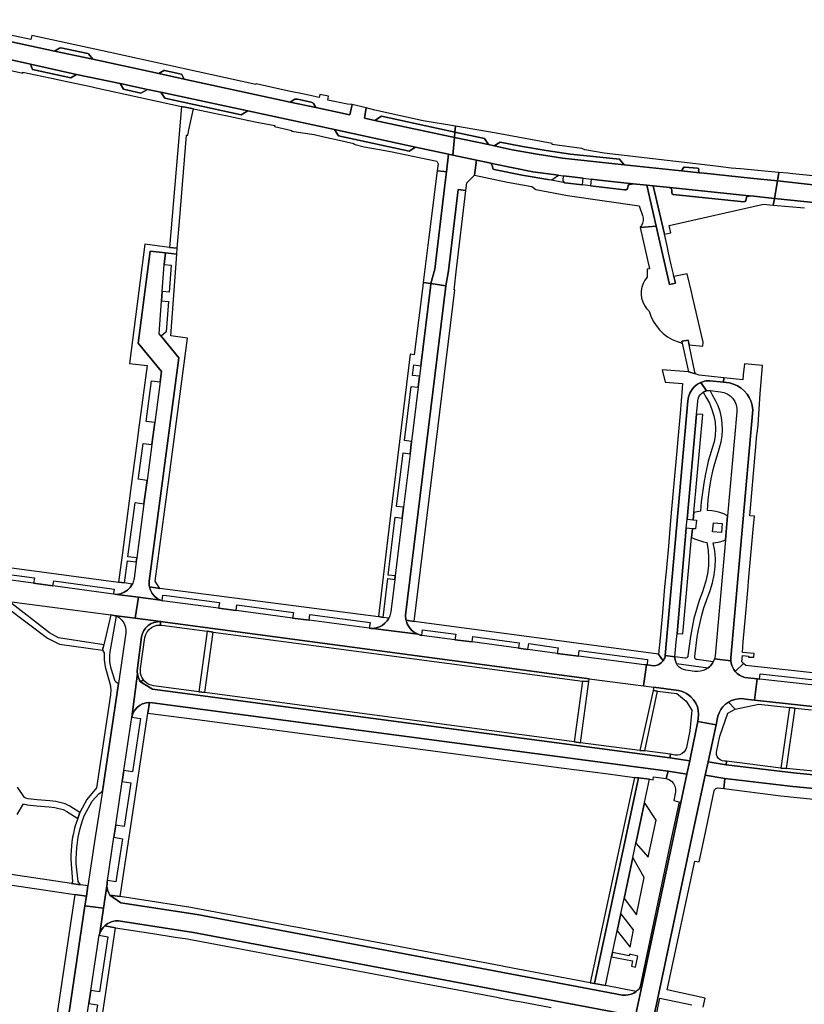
# Model space of a CAD drawing. Header units: metres. Extents: x 127325 to 135234, y 401140 to 409815.
# Tile 74 of 125: x 129624 to 129884, y 407945 to 408270. Entities that reach past the tile are written whole.
import ezdxf

# ---------------------------------------------------------------- set-up
doc = ezdxf.new("R2010")
doc.units = ezdxf.units.M
doc.layers.add('wegvakonderdelen', color=7, linetype='Continuous')

msp = doc.modelspace()

# ---------------------------------------------------------------- linework, layer by layer
at = {"layer": 'wegvakonderdelen'}
for points in [[(129588.74, 408264.31), (129628.01, 408255.62), (129643.25, 408252.28), (129657.64, 408249.22), (129666.67, 408247.27), (129671.14, 408246.41), (129699.89, 408240.2), (129728.51, 408234.02), (129755.38, 408228.22), (129766.27, 408225.86), (129767.67, 408225.56), (129768.2, 408231.43), (129741.9, 408237.05), (129738.42, 408237.81), (129739.06, 408241.25), (129734.33, 408242.3), (129733.63, 408238.84), (129722.38, 408241.28), (129713.93, 408243.11), (129678.84, 408250.71), (129678.84, 408250.71), (129670.5, 408252.52), (129648.62, 408257.25), (129636.01, 408259.98), (129588.14, 408270.35)], [(129588.14, 408270.35), (129636.01, 408259.98), (129637.59, 408260.96), (129638.06, 408261.03), (129646.93, 408259.2), (129647.21, 408259.08), (129648.62, 408257.25), (129670.5, 408252.52), (129672.14, 408253.56), (129672.42, 408253.59), (129677.82, 408252.38), (129678.03, 408252.23), (129678.84, 408250.71), (129713.93, 408243.11), (129715.41, 408244.05), (129715.7, 408244.11), (129716.35, 408244.03), (129720.78, 408243.13), (129721.36, 408242.85), (129721.58, 408242.64), (129722.38, 408241.28), (129733.63, 408238.84), (129734.33, 408242.3), (129732.81, 408242.38), (129726.37, 408243.72), (129726.54, 408245.09), (129723.69, 408245.58), (129723.49, 408244.62), (129718.48, 408245.7), (129713.48, 408246.77), (129702.61, 408249.14), (129702.57, 408248.9), (129654.4, 408259.48), (129628.48, 408265.17), (129628.18, 408263.83), (129614.06, 408266.82)], [(129607.08, 408256.7), (129625.45, 408252.65), (129625.53, 408253.05), (129631.74, 408251.71), (129634.96, 408250.98), (129640.08, 408249.9), (129645.35, 408248.79), (129647.99, 408248.26), (129649.73, 408247.87), (129677.96, 408241.7), (129679.77, 408241.35), (129681.91, 408240.93), (129686.63, 408239.91), (129691.36, 408238.88), (129692.58, 408238.62), (129700.22, 408237.02), (129702.89, 408236.42), (129708.81, 408235.37), (129708.75, 408235.03), (129714.44, 408233.74), (129714.38, 408233.47), (129721.81, 408232.37), (129725, 408231.62), (129730.05, 408230.5), (129734.95, 408229.42), (129734.89, 408229.15), (129738.38, 408228.31), (129742.74, 408227.53), (129747.11, 408226.76), (129762.34, 408223.59), (129762.78, 408222.71), (129762.49, 408220.41), (129764.8, 408220.15), (129765.57, 408220.06), (129766.27, 408225.86), (129766.27, 408225.86), (129755.38, 408228.22), (129753.23, 408226.92), (129729.86, 408231.98), (129728.51, 408234.02), (129699.89, 408240.2), (129697.71, 408238.9), (129672.41, 408244.39), (129671.14, 408246.41), (129666.67, 408247.27), (129664.49, 408246.06), (129658.82, 408247.33), (129657.64, 408249.22), (129643.25, 408252.28), (129641.31, 408251.14), (129628.67, 408253.88), (129628.01, 408255.62), (129588.74, 408264.31)], [(129888.91, 408218.53), (129880.13, 408219.39), (129880.13, 408219.43), (129878.4, 408219.56), (129875.46, 408219.83), (129874.98, 408217.02), (129886.87, 408215.8)], [(129922.48, 408206.25), (129874.02, 408211.28), (129874.01, 408211.25), (129873.64, 408209.05), (129878.79, 408208.59), (129883.95, 408208.13)], [(129613.34, 408087.85), (129629.3, 408085.75), (129629.04, 408084), (129635.44, 408083.2), (129635.73, 408084.86), (129655.73, 408082.03), (129655.51, 408080.46), (129656.55, 408080.33), (129657.81, 408080.55), (129659.01, 408081.02), (129660.08, 408081.73), (129660.99, 408082.65), (129661.68, 408083.73), (129659.07, 408084.11), (129657.11, 408084.42), (129657.09, 408084.27), (129564.24, 408096.67)], [(129620.97, 408077.97), (129654.64, 408073.54), (129655.58, 408073.39), (129662.66, 408072.44), (129663.74, 408079.38), (129656.55, 408080.33), (129655.49, 408080.35), (129635.44, 408083.2), (129635.44, 408083.2), (129629.04, 408084), (129613.12, 408086.17)], [(129890.65, 408053.93), (129864.54, 408056.87), (129863.82, 408057.53), (129863.82, 408057.53), (129861.02, 408054.88), (129861.69, 408054.2), (129862.46, 408053.63), (129863.31, 408053.19), (129864.22, 408052.9), (129865.17, 408052.75), (129868.25, 408052.39), (129869.04, 408052.29), (129869.27, 408054.11), (129871.33, 408053.88), (129890.38, 408051.76)], [(129890.2, 408049.99), (129871.19, 408052.06), (129869.04, 408052.29), (129868.25, 408052.39), (129867.4, 408045.38), (129887.66, 408043.15)], [(129887.66, 408043.15), (129867.4, 408045.38), (129864.42, 408045.71), (129863.25, 408045.85), (129862.08, 408045.82), (129860.93, 408045.62), (129859.82, 408045.24), (129858.77, 408044.7), (129861.06, 408042.36), (129868.83, 408044.08), (129879.04, 408042.96), (129880.91, 408042.75), (129886.26, 408042.16)], [(129830.46, 407923.41), (129846.74, 408000), (129846.74, 408000), (129851.12, 408020.51), (129852.07, 408024.94), (129854.69, 408037.21), (129848.64, 408038.32), (129846.26, 408026.49), (129846.01, 408025.34), (129845.08, 408020.93), (129840.62, 408000), (129830.57, 407952.86), (129830.47, 407952.36), (129826.81, 407935.4)], [(129850.44, 407943.8), (129851.14, 407946.86), (129851.14, 407946.86), (129838.51, 407949.56), (129847.65, 407992.16), (129849.16, 407991.85), (129850.85, 408000), (129854.04, 408015.37), (129854.16, 408015.69), (129854.36, 408015.97), (129854.62, 408016.18), (129854.94, 408016.31), (129855.28, 408016.34), (129857.23, 408016.1), (129857.59, 408019.49), (129851.12, 408020.51), (129846.74, 408000), (129830.46, 407923.41)], [(129623.62, 408007.56), (129625.68, 408011.09), (129626.9, 408010.78), (129630.04, 408010.4), (129634.25, 408010.07), (129636.02, 408009.83), (129638.8, 408009.16), (129640.07, 408008.55), (129643.63, 408006.28), (129644.39, 408008.2), (129641.05, 408010.33), (129639.48, 408011.08), (129636.4, 408011.83), (129634.46, 408012.08), (129630.24, 408012.42), (129627.27, 408012.78), (129626.43, 408012.99), (129626.05, 408013.2), (129623.78, 408016.58)], [(129826.81, 407935.4), (129830.47, 407952.36), (129830.34, 407951.9), (129830.18, 407951.45), (129829.98, 407951.02), (129829.75, 407950.61), (129829.48, 407950.21), (129828.94, 407949.58), (129828.32, 407949.03), (129827.52, 407948.5), (129826.63, 407948.12), (129825.7, 407947.88), (129824.74, 407947.79), (129823.78, 407947.86), (129683.17, 407974.44), (129657.94, 407978.33), (129657.94, 407978.33), (129654.26, 407980.89), (129653.88, 407981.58), (129653.59, 407982.31), (129653.4, 407983.07), (129653.31, 407983.85), (129653.32, 407984.64), (129652.15, 407976.61), (129650.93, 407968.28), (129651.16, 407968.84), (129651.45, 407969.37), (129651.79, 407969.87), (129652.17, 407970.34), (129652.6, 407970.76), (129653.38, 407971.37), (129654.24, 407971.84), (129655.17, 407972.17), (129656.14, 407972.34), (129657.13, 407972.36), (129681.9, 407968.54), (129822.31, 407941.95)], [(129644.66, 407927.26), (129647.33, 407945.03), (129647.99, 407949.37), (129650.74, 407967.66), (129650.93, 407968.28), (129652.15, 407976.61), (129646.03, 407977.33), (129637.67, 407921.26)], [(129822.31, 407941.95), (129681.9, 407968.54), (129657.13, 407972.36), (129657.13, 407972.36), (129656.14, 407972.34), (129655.17, 407972.17), (129654.24, 407971.84), (129653.38, 407971.37), (129652.6, 407970.76), (129656.09, 407970.03), (129668.42, 407968.16), (129675.9, 407967.03), (129679.89, 407966.42), (129680.98, 407966.26), (129681.64, 407966.16), (129713.23, 407960.18), (129714.54, 407959.93), (129747.98, 407953.6), (129749.4, 407953.34), (129782.17, 407947.13), (129783.04, 407946.97), (129787.65, 407946.1), (129790.35, 407945.59), (129800.19, 407943.72)], [(129834.63, 407939.85), (129836.12, 407946.84), (129846.71, 407944.57)]]:
    msp.add_lwpolyline(points, dxfattribs=at)
for points in [[(129636.01, 408259.98), (129648.62, 408257.25), (129647.21, 408259.08), (129646.93, 408259.2), (129638.06, 408261.03), (129637.59, 408260.96), (129636.01, 408259.98)], [(129628.01, 408255.62), (129628.67, 408253.88), (129641.31, 408251.14), (129643.25, 408252.28), (129628.01, 408255.62)], [(129670.5, 408252.52), (129678.84, 408250.71), (129678.03, 408252.23), (129677.82, 408252.38), (129672.42, 408253.59), (129672.14, 408253.56), (129670.5, 408252.52)], [(129657.64, 408249.22), (129658.82, 408247.33), (129664.49, 408246.06), (129666.67, 408247.27), (129657.64, 408249.22)], [(129671.14, 408246.41), (129672.41, 408244.39), (129697.71, 408238.9), (129699.89, 408240.2), (129671.14, 408246.41)], [(129716.35, 408244.03), (129715.7, 408244.11), (129715.41, 408244.05), (129713.93, 408243.11), (129722.38, 408241.28), (129721.58, 408242.64), (129721.36, 408242.85), (129720.78, 408243.13), (129716.35, 408244.03)], [(129680.43, 408233.94), (129681.91, 408240.93), (129679.77, 408241.35), (129677.96, 408241.7), (129674.03, 408195.03), (129676.55, 408194.86), (129677.28, 408203.58), (129679.66, 408232.21), (129680.06, 408232.18), (129680.43, 408233.94)], [(129741.9, 408240.39), (129739.06, 408241.25), (129738.42, 408237.81), (129741.9, 408237.05), (129744.03, 408238.4), (129768.35, 408233.14), (129768.53, 408235.09), (129757.83, 408236.92), (129741.9, 408240.39)], [(129741.9, 408237.05), (129768.2, 408231.43), (129768.35, 408233.14), (129744.03, 408238.4), (129741.9, 408237.05)], [(129728.51, 408234.02), (129729.86, 408231.98), (129753.23, 408226.92), (129755.38, 408228.22), (129728.51, 408234.02)], [(129768.35, 408233.14), (129768.2, 408231.43), (129779.41, 408229.03), (129778.14, 408231.02), (129768.35, 408233.14)], [(129768.53, 408235.09), (129768.35, 408233.14), (129778.14, 408231.02), (129779.41, 408229.03), (129781.33, 408228.61), (129783.33, 408229.87), (129790.67, 408228.43), (129798.58, 408227.07), (129806.53, 408225.93), (129822.83, 408224.22), (129824.32, 408222.38), (129841.07, 408220.6), (129843.25, 408220.37), (129844.02, 408221.57), (129844.24, 408221.64), (129848.59, 408221.24), (129848.87, 408221.18), (129848.98, 408220.79), (129848.92, 408220.42), (129848.98, 408220.1), (129849.2, 408219.73), (129850.74, 408219.57), (129866.15, 408217.93), (129874.98, 408217.02), (129875.46, 408219.83), (129870.69, 408220.28), (129866.36, 408220.68), (129862.83, 408221.01), (129859.67, 408221.3), (129854.62, 408221.89), (129817.73, 408226.19), (129811.27, 408227.3), (129810.29, 408227.8), (129800.51, 408229.11), (129800.51, 408229.4), (129782.01, 408232.78), (129768.53, 408235.09)], [(129849.2, 408219.73), (129843.25, 408220.37), (129841.07, 408220.6), (129824.32, 408222.38), (129803.88, 408224.56), (129795.54, 408225.86), (129787.24, 408227.35), (129781.33, 408228.61), (129779.41, 408229.03), (129768.2, 408231.43), (129767.67, 408225.56), (129775.48, 408223.87), (129780.25, 408222.89), (129781.12, 408222.71), (129794.17, 408220.06), (129802.6, 408218.92), (129804.13, 408218.72), (129806.1, 408218.45), (129810.82, 408217.9), (129813.4, 408217.6), (129818.06, 408217.06), (129827.29, 408216.09), (129831.8, 408215.61), (129833.93, 408215.39), (129839.47, 408214.82), (129865.63, 408212.15), (129866.24, 408212.09), (129874.02, 408211.28), (129874.98, 408217.02), (129866.15, 408217.93), (129850.74, 408219.57), (129849.2, 408219.73)], [(129781.33, 408228.61), (129787.24, 408227.35), (129795.54, 408225.86), (129803.88, 408224.56), (129824.32, 408222.38), (129822.83, 408224.22), (129806.53, 408225.93), (129798.58, 408227.07), (129790.67, 408228.43), (129783.33, 408229.87), (129781.33, 408228.61)], [(129769.39, 408214.2), (129772.01, 408213.86), (129772.31, 408216.43), (129774.87, 408218.98), (129775.48, 408223.87), (129767.67, 408225.56), (129766.27, 408225.86), (129765.57, 408220.06), (129764.93, 408214.76), (129761.68, 408187.9), (129760.43, 408183.09), (129765.39, 408182.39), (129766.22, 408187.34), (129769.39, 408214.2)], [(129831.8, 408215.61), (129827.29, 408216.09), (129827.26, 408216.08), (129826.2, 408215.91), (129825.87, 408215.81), (129825.69, 408215.61), (129825.61, 408215.41), (129825.4, 408214.51), (129825.2, 408214.17), (129824.95, 408214.08), (129824.42, 408214.1), (129813.17, 408215.44), (129810.59, 408215.75), (129804.72, 408216.45), (129799.03, 408217.46), (129790.6, 408218.89), (129781.89, 408220.74), (129781.02, 408220.93), (129780.92, 408221.13), (129780.84, 408221.78), (129780.7, 408222.16), (129780.25, 408222.89), (129775.48, 408223.87), (129774.87, 408218.98), (129785.71, 408216.66), (129793.76, 408215.2), (129795.1, 408214.19), (129805.57, 408212.26), (129829.24, 408208.75), (129830.43, 408205.59), (129830.6, 408204.76), (129830.59, 408203.91), (129830.41, 408203.08), (129830.07, 408202.3), (129829.57, 408201.61), (129834.91, 408202.1), (129831.8, 408215.61)], [(129764.93, 408214.76), (129765.57, 408220.06), (129764.8, 408220.15), (129762.49, 408220.41), (129759.63, 408197.57), (129757.86, 408183.4), (129760.43, 408183.09), (129761.68, 408187.9), (129764.93, 408214.76)], [(129794.17, 408220.06), (129781.12, 408222.71), (129780.25, 408222.89), (129780.7, 408222.16), (129780.84, 408221.78), (129780.92, 408221.13), (129781.02, 408220.93), (129781.89, 408220.74), (129790.6, 408218.89), (129799.03, 408217.46), (129800.16, 408217.41), (129800.71, 408217.63), (129802.6, 408218.92), (129794.17, 408220.06)], [(129843.25, 408220.37), (129849.2, 408219.73), (129848.98, 408220.1), (129848.92, 408220.42), (129848.98, 408220.79), (129848.87, 408221.18), (129848.59, 408221.24), (129844.24, 408221.64), (129844.02, 408221.57), (129843.25, 408220.37)], [(129810.82, 408217.9), (129806.1, 408218.45), (129804.13, 408218.72), (129804.08, 408217.32), (129804.15, 408216.94), (129804.36, 408216.63), (129804.72, 408216.45), (129810.59, 408215.75), (129810.82, 408217.9)], [(129818.06, 408217.06), (129813.4, 408217.6), (129813.17, 408215.44), (129824.42, 408214.1), (129824.95, 408214.08), (129825.2, 408214.17), (129825.4, 408214.51), (129825.61, 408215.41), (129825.69, 408215.61), (129825.87, 408215.81), (129826.2, 408215.91), (129827.26, 408216.08), (129827.29, 408216.09), (129818.06, 408217.06)], [(129949.64, 408209.22), (129934.89, 408210.79), (129916.56, 408212.74), (129901.97, 408214.24), (129886.87, 408215.8), (129874.98, 408217.02), (129874.02, 408211.28), (129922.48, 408206.25), (129939.57, 408204.48), (129954.92, 408202.74), (129965.88, 408201.49), (129984.63, 408199.36), (129984.12, 408195.36), (129985.91, 408195.13), (129986.4, 408199.14), (129987.12, 408205.02), (129974.27, 408206.43), (129949.64, 408209.22)], [(129772.01, 408213.86), (129769.39, 408214.2), (129766.22, 408187.34), (129765.39, 408182.39), (129765.27, 408181.38), (129752.04, 408073.41), (129752.04, 408073.08), (129752.06, 408072.76), (129752.09, 408072.43), (129752.14, 408072.11), (129752.2, 408071.78), (129754.94, 408071.37), (129768.31, 408180.98), (129768.07, 408181.01), (129768.18, 408181.96), (129768.78, 408186.94), (129772.01, 408213.86)], [(129837.62, 408199.45), (129833.93, 408215.39), (129831.8, 408215.61), (129834.91, 408202.1), (129839.34, 408182.82), (129841.28, 408183.22), (129840.78, 408185.43), (129840.49, 408186.7), (129839.9, 408189.34), (129839.02, 408193.24), (129838.49, 408195.58), (129837.62, 408199.45)], [(129873.64, 408209.05), (129874.01, 408211.25), (129874.02, 408211.28), (129866.24, 408212.09), (129865.6, 408211.95), (129865.08, 408211.84), (129864.88, 408211.73), (129864.74, 408211.54), (129864.6, 408210.52), (129864.32, 408210.23), (129863.9, 408210.17), (129840.48, 408212.59), (129840.21, 408212.72), (129840.09, 408212.99), (129840.1, 408213.44), (129840.04, 408214), (129839.95, 408214.37), (129839.47, 408214.82), (129833.93, 408215.39), (129837.62, 408199.45), (129839.77, 408199.92), (129839.24, 408202.29), (129870.44, 408209.37), (129873.64, 408209.05)], [(129839.47, 408214.82), (129839.95, 408214.37), (129840.04, 408214), (129840.1, 408213.44), (129840.09, 408212.99), (129840.21, 408212.72), (129840.48, 408212.59), (129863.9, 408210.17), (129864.32, 408210.23), (129864.6, 408210.52), (129864.74, 408211.54), (129864.88, 408211.73), (129865.08, 408211.84), (129865.6, 408211.95), (129865.63, 408212.15), (129839.47, 408214.82)], [(129846.94, 408178.84), (129846.59, 408180.33), (129845.2, 408186.33), (129840.78, 408185.43), (129841.28, 408183.22), (129839.34, 408182.82), (129834.91, 408202.1), (129829.57, 408201.61), (129832.65, 408187.96), (129831.96, 408187.84), (129831.96, 408185.22), (129831.19, 408184.23), (129830.59, 408183.13), (129830.17, 408181.95), (129829.95, 408180.71), (129829.92, 408179.46), (129830.09, 408178.22), (129830.46, 408177.02), (129831.01, 408175.89), (129831.73, 408174.87), (129832.61, 408173.97), (129833.17, 408172.29), (129833.93, 408170.69), (129834.88, 408169.19), (129835.99, 408167.81), (129837.27, 408166.58), (129838.68, 408165.5), (129840.21, 408164.61), (129841.83, 408163.9), (129843.53, 408163.39), (129843.44, 408164.04), (129845.49, 408164.36), (129845.84, 408162.87), (129850.28, 408162.37), (129850.43, 408163.77), (129846.94, 408178.84)], [(129666.57, 408118.02), (129663.67, 408118.41), (129663.73, 408118.84), (129665.25, 408130.24), (129668.15, 408129.84), (129669.13, 408137.19), (129666.23, 408137.54), (129668.03, 408150.94), (129670.92, 408150.61), (129671.38, 408154.06), (129663.64, 408163.38), (129667.6, 408193.83), (129672.7, 408193.28), (129676.38, 408192.83), (129676.55, 408194.86), (129674.03, 408195.03), (129665.81, 408196.08), (129660.72, 408156.71), (129666.56, 408156.02), (129663.76, 408134.79), (129663.38, 408131.96), (129661.54, 408117.98), (129661.1, 408114.66), (129658.28, 408093.29), (129657.11, 408084.42), (129659.07, 408084.11), (129660.13, 408091.45), (129662.98, 408091.08), (129663.15, 408092.39), (129660.24, 408092.8), (129662.52, 408109.82), (129662.63, 408110.69), (129665.54, 408110.32), (129666.57, 408118.02)], [(129671.18, 408165.67), (129670.55, 408166.43), (129671.37, 408177.34), (129671.6, 408180.43), (129672.27, 408189.37), (129672.7, 408193.28), (129667.6, 408193.83), (129663.64, 408163.38), (129671.38, 408154.06), (129670.92, 408150.61), (129669.13, 408137.19), (129668.15, 408129.84), (129666.57, 408118.02), (129665.54, 408110.32), (129663.15, 408092.39), (129662.98, 408091.08), (129662.27, 408085.59), (129662.2, 408085.2), (129662.11, 408084.82), (129661.99, 408084.45), (129661.85, 408084.09), (129661.68, 408083.73), (129660.99, 408082.65), (129660.08, 408081.73), (129659.01, 408081.02), (129657.81, 408080.55), (129656.55, 408080.33), (129663.74, 408079.38), (129670.98, 408078.43), (129669.95, 408078.99), (129669.04, 408079.74), (129668.29, 408080.64), (129667.73, 408081.67), (129667.37, 408082.79), (129667.29, 408083.28), (129667.26, 408083.58), (129667.24, 408083.87), (129667.24, 408084.16), (129667.25, 408084.46), (129667.27, 408084.75), (129677.05, 408158.55), (129671.18, 408165.67)], [(129676.38, 408192.83), (129672.7, 408193.28), (129672.27, 408189.37), (129674.55, 408189.2), (129673.88, 408180.27), (129671.6, 408180.43), (129671.37, 408177.34), (129673.65, 408177.19), (129672.9, 408167.09), (129671.18, 408165.67), (129677.05, 408158.55), (129667.27, 408084.75), (129667.25, 408084.46), (129667.24, 408084.16), (129667.24, 408083.87), (129667.26, 408083.58), (129667.29, 408083.28), (129667.37, 408082.79), (129670.75, 408082.33), (129669.23, 408084.66), (129673.83, 408119.07), (129679.98, 408165.02), (129674.47, 408165.82), (129676.38, 408192.83)], [(129752.2, 408071.78), (129752.14, 408072.11), (129752.09, 408072.43), (129752.06, 408072.76), (129752.04, 408073.08), (129752.04, 408073.41), (129765.27, 408181.38), (129765.39, 408182.39), (129760.43, 408183.09), (129760.3, 408181.96), (129757.11, 408155.92), (129756.68, 408152.44), (129756.24, 408148.84), (129754.05, 408130.91), (129753.55, 408126.84), (129751.38, 408109.12), (129750.95, 408105.57), (129748.61, 408086.44), (129748.47, 408085.29), (129747.12, 408074.53), (129747.05, 408074.11), (129746.96, 408073.69), (129746.83, 408073.28), (129746.68, 408072.88), (129746.5, 408072.5), (129745.93, 408071.57), (129745.2, 408070.76), (129744.34, 408070.09), (129743.38, 408069.57), (129742.34, 408069.24), (129741.27, 408069.08), (129756.18, 408067.14), (129755.05, 408067.72), (129754.05, 408068.51), (129753.22, 408069.47), (129752.6, 408070.58), (129752.2, 408071.78)], [(129753.88, 408149.1), (129756.24, 408148.84), (129756.68, 408152.44), (129754.32, 408152.71), (129754.74, 408156.19), (129757.11, 408155.92), (129760.3, 408181.96), (129760.43, 408183.09), (129757.86, 408183.4), (129757.71, 408182.27), (129754.86, 408159.49), (129753.53, 408159.75), (129747.11, 408106.5), (129745.32, 408091.7), (129743.06, 408072.97), (129744.62, 408072.74), (129746.17, 408085.55), (129748.47, 408085.29), (129748.61, 408086.44), (129746.31, 408086.69), (129748.63, 408105.83), (129750.95, 408105.57), (129751.38, 408109.12), (129749.06, 408109.38), (129751.21, 408127.1), (129753.55, 408126.84), (129754.05, 408130.91), (129751.71, 408131.17), (129753.88, 408149.1)], [(129845.84, 408162.87), (129845.49, 408164.36), (129843.44, 408164.04), (129843.53, 408163.39), (129845.64, 408153.93), (129847.9, 408153.22), (129847.73, 408153.76), (129845.84, 408162.87)], [(129863.23, 408058.07), (129863.41, 408060.1), (129865.46, 408059.86), (129865.45, 408059.6), (129867.23, 408059.59), (129867.32, 408060.76), (129863.49, 408061.09), (129863.72, 408064.61), (129864.45, 408072.9), (129865.22, 408081.56), (129865.56, 408086.05), (129866.32, 408094.51), (129867.09, 408102.96), (129867.41, 408106.16), (129865.91, 408106.35), (129867.8, 408127.89), (129868.23, 408133.03), (129868.28, 408133.48), (129868.62, 408136.36), (129868.96, 408141.54), (129869.29, 408146.69), (129870.09, 408156.05), (129864.12, 408156.6), (129863.71, 408152.88), (129863.51, 408151.25), (129857.3, 408151.93), (129857.14, 408150.48), (129859.12, 408150.27), (129860.48, 408149.89), (129861.77, 408149.31), (129862.96, 408148.56), (129864.03, 408147.63), (129864.95, 408146.57), (129865.71, 408145.38), (129866.29, 408144.1), (129866.68, 408142.74), (129866.87, 408141.34), (129859.64, 408059.35), (129859.62, 408058.34), (129859.72, 408057.59), (129859.92, 408056.85), (129860.2, 408056.15), (129860.57, 408055.49), (129861.02, 408054.88), (129863.82, 408057.53), (129863.23, 408058.07)], [(129852.62, 408150.96), (129857.14, 408150.48), (129857.3, 408151.93), (129849.17, 408152.83), (129847.9, 408153.22), (129845.64, 408153.93), (129836.92, 408154.61), (129837.86, 408150.52), (129843.64, 408150.03), (129843.55, 408148.57), (129842.79, 408140.09), (129842.04, 408131.62), (129841.6, 408126.61), (129840.85, 408118.16), (129840.11, 408109.72), (129839.68, 408104.77), (129838.93, 408096.31), (129838.18, 408087.85), (129837.7, 408082.86), (129836.99, 408074.39), (129836.27, 408065.9), (129835.66, 408060.52), (129837.19, 408058.31), (129837.4, 408058.63), (129837.58, 408058.97), (129837.72, 408059.33), (129837.83, 408059.69), (129837.89, 408060.07), (129837.9, 408060.14), (129845.38, 408144.3), (129845.57, 408145.61), (129846, 408146.85), (129846.66, 408148), (129847.52, 408149), (129848.55, 408149.82), (129849.72, 408150.43), (129850.28, 408150.63), (129850.85, 408150.79), (129851.43, 408150.89), (129852.02, 408150.95), (129852.62, 408150.96)], [(129848.26, 408139.94), (129848.53, 408142.92), (129848.65, 408144.3), (129848.79, 408145), (129849.05, 408145.67), (129849.44, 408146.26), (129849.93, 408146.78), (129850.5, 408147.2), (129850.71, 408147.31), (129850.91, 408147.41), (129851.13, 408147.49), (129851.35, 408147.56), (129851.57, 408147.62), (129849.72, 408150.43), (129848.55, 408149.82), (129847.52, 408149), (129846.66, 408148), (129846, 408146.85), (129845.57, 408145.61), (129845.38, 408144.3), (129837.9, 408060.14), (129837.89, 408060.07), (129841.13, 408059.7), (129841.56, 408064.48), (129841.84, 408067.44), (129844.85, 408102.22), (129845.15, 408105.17), (129848.26, 408139.94)], [(129866.87, 408141.34), (129866.68, 408142.74), (129866.29, 408144.1), (129865.71, 408145.38), (129864.95, 408146.57), (129864.03, 408147.63), (129862.96, 408148.56), (129861.77, 408149.31), (129860.48, 408149.89), (129859.12, 408150.27), (129857.14, 408150.48), (129852.62, 408150.96), (129852.02, 408150.95), (129851.43, 408150.89), (129850.85, 408150.79), (129850.28, 408150.63), (129849.72, 408150.43), (129851.57, 408147.62), (129852.72, 408147.7), (129856.17, 408147.3), (129857.33, 408147.07), (129858.43, 408146.62), (129859.41, 408145.96), (129860.25, 408145.12), (129860.9, 408144.13), (129861.35, 408143.04), (129861.57, 408141.87), (129861.57, 408140.69), (129858.53, 408106.34), (129857.82, 408098.34), (129854.42, 408060.06), (129854.39, 408059.84), (129854.35, 408059.62), (129854.3, 408059.4), (129854.25, 408059.19), (129854.19, 408058.98), (129859.62, 408058.34), (129859.64, 408059.35), (129866.87, 408141.34)], [(129853.79, 408058.01), (129848.33, 408058.75), (129848.08, 408058.85), (129847.88, 408059.03), (129847.74, 408059.26), (129847.67, 408059.53), (129847.7, 408059.8), (129848.51, 408066.14), (129848.91, 408068.61), (129849.4, 408071.06), (129850, 408073.49), (129850.71, 408075.9), (129851.51, 408078.27), (129852.72, 408081.56), (129853.55, 408084.12), (129854.12, 408086.74), (129854.43, 408089.4), (129854.48, 408092.08), (129854.27, 408094.76), (129853.8, 408097.4), (129854.62, 408097.48), (129855.44, 408097.61), (129856.25, 408097.8), (129857.04, 408098.05), (129857.82, 408098.34), (129858.53, 408106.34), (129857.29, 408106.96), (129855.99, 408107.44), (129854.65, 408107.79), (129853.27, 408107.98), (129851.89, 408108.03), (129852.14, 408111.57), (129852.55, 408115.09), (129853.14, 408118.59), (129853.88, 408122.06), (129854.8, 408125.48), (129855.47, 408127.52), (129855.89, 408128.84), (129856.39, 408130.79), (129856.71, 408132.77), (129856.83, 408134.78), (129856.75, 408136.79), (129856.48, 408138.79), (129856.02, 408140.75), (129855.37, 408142.65), (129854.53, 408144.48), (129853.53, 408146.22), (129852.72, 408147.7), (129851.57, 408147.62), (129851.35, 408147.56), (129851.13, 408147.49), (129850.91, 408147.41), (129850.71, 408147.31), (129850.5, 408147.2), (129851.43, 408145.42), (129852.5, 408143.51), (129853.35, 408141.5), (129853.97, 408139.41), (129854.36, 408137.26), (129854.5, 408135.08), (129854.4, 408132.9), (129854.05, 408130.75), (129853.47, 408128.64), (129852.64, 408126.15), (129852.12, 408124.35), (129851.88, 408123.26), (129851.21, 408120.21), (129850.65, 408117.15), (129850.19, 408114.07), (129849.83, 408110.97), (129849.59, 408107.87), (129849.02, 408107.76), (129847.36, 408107.35), (129847.15, 408104.98), (129848.21, 408104.91), (129847.96, 408101.95), (129846.9, 408102.03), (129846.64, 408099.15), (129847.6, 408098.71), (129848.58, 408098.33), (129849.57, 408097.99), (129850.59, 408097.71), (129851.61, 408097.49), (129852.05, 408094.95), (129852.24, 408092.38), (129852.19, 408089.8), (129851.89, 408087.24), (129851.36, 408084.71), (129850.58, 408082.25), (129850.2, 408081.13), (129849.12, 408078.27), (129848.19, 408075.35), (129847.41, 408072.39), (129846.78, 408069.4), (129846.31, 408066.38), (129845.41, 408059.97), (129845.34, 408059.73), (129845.19, 408059.53), (129844.99, 408059.37), (129844.76, 408059.28), (129844.51, 408059.26), (129841.13, 408059.7), (129841.12, 408059.24), (129841.16, 408058.79), (129841.25, 408058.35), (129841.39, 408057.92), (129841.58, 408057.5), (129852.1, 408056), (129852.51, 408056.34), (129852.88, 408056.71), (129853.23, 408057.12), (129853.53, 408057.55), (129853.79, 408058.01)], [(129850.28, 408139.78), (129848.26, 408139.94), (129845.15, 408105.17), (129847.15, 408104.98), (129847.36, 408107.35), (129850.28, 408139.78)], [(129856.76, 408103.75), (129856.55, 408100.77), (129853.58, 408101.04), (129853.84, 408104.01), (129856.76, 408103.75)], [(129846.64, 408099.15), (129846.9, 408102.03), (129844.85, 408102.22), (129841.84, 408067.44), (129843.77, 408067.25), (129846.64, 408099.15)], [(129592.48, 408081.74), (129591.82, 408080.79), (129590.86, 408080.15), (129581.08, 408074.94), (129565.13, 408076.96), (129561.65, 408074.58), (129561.4, 408072.25), (129565.61, 408075.13), (129581.13, 408073.14), (129593.78, 408079.6), (129620.19, 408076.04), (129633.64, 408065.85), (129637.63, 408063.85), (129651.86, 408061.86), (129652.25, 408063.65), (129637.3, 408065.95), (129634.32, 408067.67), (129620.97, 408077.97), (129592.48, 408081.74)], [(129670.75, 408082.33), (129667.37, 408082.79), (129667.73, 408081.67), (129668.29, 408080.64), (129669.04, 408079.74), (129669.95, 408078.99), (129670.98, 408078.43), (129671.52, 408078.23), (129671.54, 408078.36), (129671.8, 408080.08), (129672.95, 408079.93), (129690.47, 408077.66), (129690.24, 408075.76), (129696.02, 408075.03), (129696.27, 408076.86), (129714.94, 408074.37), (129714.7, 408072.5), (129720.16, 408071.8), (129720.43, 408073.67), (129740.34, 408071), (129740.06, 408069.14), (129740.3, 408069.11), (129740.54, 408069.09), (129740.78, 408069.08), (129741.02, 408069.08), (129741.27, 408069.08), (129742.34, 408069.24), (129743.38, 408069.57), (129744.34, 408070.09), (129745.2, 408070.76), (129745.93, 408071.57), (129746.5, 408072.5), (129744.62, 408072.74), (129743.06, 408072.97), (129743.05, 408072.89), (129670.75, 408082.33)], [(129768.38, 408065.33), (129757.43, 408066.79), (129757.17, 408066.84), (129756.92, 408066.9), (129756.67, 408066.97), (129756.42, 408067.05), (129756.18, 408067.14), (129741.27, 408069.08), (129741.02, 408069.08), (129740.78, 408069.08), (129740.54, 408069.09), (129740.3, 408069.11), (129740.06, 408069.14), (129720.16, 408071.8), (129714.7, 408072.5), (129696.02, 408075.03), (129690.24, 408075.76), (129672.44, 408078.12), (129671.52, 408078.23), (129670.98, 408078.43), (129663.74, 408079.38), (129662.66, 408072.44), (129671.13, 408071.31), (129671.73, 408071.23), (129812.74, 408052.46), (129830.76, 408050.06), (129831.75, 408057.01), (129830.96, 408057.04), (129809.21, 408059.9), (129802.22, 408060.81), (129792.51, 408062.16), (129789.39, 408062.54), (129774.09, 408064.59), (129768.38, 408065.33)], [(129651.78, 408015.26), (129657.09, 408050.84), (129656.77, 408050.96), (129656.48, 408051.14), (129656.23, 408051.37), (129656.02, 408051.64), (129655.87, 408051.94), (129654.72, 408055.82), (129654.45, 408056.9), (129654.28, 408057.99), (129654.22, 408059.1), (129654.26, 408060.2), (129654.4, 408061.3), (129656.45, 408073.09), (129655.58, 408073.39), (129654.64, 408073.54), (129652.25, 408063.65), (129651.86, 408061.86), (129652.41, 408061.03), (129652.34, 408058.67), (129652.66, 408056.33), (129654.39, 408050.58), (129654.63, 408048.84), (129654.52, 408047.1), (129649.9, 408016.35), (129646.64, 408012.54), (129644.39, 408008.2), (129643.63, 408006.28), (129643.21, 408005.05), (129642.83, 408003.8), (129642.49, 408002.55), (129642.19, 408001.28), (129641.94, 408000), (129641.71, 407998.55), (129641.54, 407997.09), (129641.42, 407995.63), (129641.36, 407994.16), (129641.36, 407992.69), (129641.96, 407985.31), (129641.6, 407984.75), (129644.52, 407984.32), (129643.75, 407985.39), (129643.17, 407991.27), (129643.14, 407993.03), (129643.19, 407994.78), (129643.31, 407996.53), (129643.51, 407998.27), (129643.79, 408000), (129644.09, 408001.49), (129644.45, 408002.97), (129644.86, 408004.44), (129645.33, 408005.89), (129645.86, 408007.32), (129648.36, 408011.91), (129650.62, 408014.36), (129651.78, 408015.26)], [(129663.36, 408054.19), (129663.33, 408054.54), (129663.32, 408054.9), (129663.33, 408055.26), (129663.36, 408055.62), (129663.41, 408055.98), (129664.76, 408066.3), (129665.03, 408067.38), (129665.51, 408068.39), (129666.16, 408069.29), (129666.96, 408070.06), (129667.9, 408070.66), (129668.93, 408071.08), (129670.02, 408071.3), (129671.13, 408071.31), (129662.66, 408072.44), (129655.58, 408073.39), (129656.45, 408073.09), (129657.42, 408072.53), (129658.25, 408071.78), (129658.91, 408070.87), (129659.36, 408069.85), (129659.6, 408068.76), (129659.6, 408067.64), (129657.09, 408050.84), (129651.78, 408015.26), (129649.46, 408000), (129647.01, 407983.91), (129646.5, 407980.52), (129646.03, 407977.33), (129652.15, 407976.61), (129653.32, 407984.64), (129653.42, 407985.3), (129653.48, 407985.71), (129655.62, 408000), (129656.22, 408004.01), (129658.38, 408018.45), (129658.92, 408022.06), (129661.56, 408039.71), (129663.36, 408054.19)], [(129670.94, 408070.18), (129671.13, 408071.31), (129670.02, 408071.3), (129668.93, 408071.08), (129667.9, 408070.66), (129666.96, 408070.06), (129666.16, 408069.29), (129665.51, 408068.39), (129665.03, 408067.38), (129664.76, 408066.3), (129663.41, 408055.98), (129663.36, 408055.62), (129663.33, 408055.26), (129663.32, 408054.9), (129663.33, 408054.54), (129663.36, 408054.19), (129663.47, 408053.6), (129663.63, 408053.03), (129663.84, 408052.48), (129664.11, 408051.95), (129664.43, 408051.45), (129665.34, 408052.08), (129664.93, 408052.74), (129664.63, 408053.46), (129664.45, 408054.22), (129664.38, 408055), (129664.44, 408055.78), (129665.87, 408066.07), (129666.14, 408067.06), (129666.6, 408067.96), (129667.24, 408068.75), (129668.03, 408069.4), (129668.94, 408069.86), (129669.92, 408070.13), (129670.94, 408070.18)], [(129671.73, 408071.23), (129671.13, 408071.31), (129670.94, 408070.18), (129671.46, 408070.13), (129686.49, 408068.13), (129688.38, 408067.88), (129810.5, 408051.66), (129812.6, 408051.48), (129812.74, 408052.46), (129671.73, 408071.23)], [(129754.93, 408071.33), (129754.94, 408071.37), (129752.2, 408071.78), (129752.6, 408070.58), (129753.22, 408069.47), (129754.05, 408068.51), (129755.05, 408067.72), (129756.18, 408067.14), (129756.42, 408067.05), (129756.67, 408066.97), (129756.92, 408066.9), (129757.17, 408066.84), (129757.43, 408066.79), (129757.69, 408068.6), (129768.66, 408067.16), (129768.38, 408065.33), (129774.09, 408064.59), (129774.33, 408066.41), (129789.6, 408064.32), (129789.39, 408062.54), (129792.51, 408062.16), (129792.78, 408064.07), (129802.45, 408062.71), (129802.22, 408060.81), (129809.21, 408059.9), (129809.48, 408061.78), (129832.08, 408058.77), (129831.92, 408057), (129834.12, 408056.74), (129834.83, 408056.81), (129835.52, 408057.01), (129836.15, 408057.34), (129836.72, 408057.77), (129837.19, 408058.31), (129835.66, 408060.52), (129806.9, 408064.38), (129754.93, 408071.33)], [(129688.38, 408067.88), (129686.49, 408068.13), (129683.65, 408048.1), (129685.62, 408047.84), (129688.38, 408067.88)], [(129868.25, 408052.39), (129865.17, 408052.75), (129864.22, 408052.9), (129863.31, 408053.19), (129862.46, 408053.63), (129861.69, 408054.2), (129861.02, 408054.88), (129860.57, 408055.49), (129860.2, 408056.15), (129859.92, 408056.85), (129859.72, 408057.59), (129859.62, 408058.34), (129854.19, 408058.98), (129853.79, 408058.01), (129853.53, 408057.55), (129853.23, 408057.12), (129852.88, 408056.71), (129852.51, 408056.34), (129852.1, 408056), (129851.32, 408055.51), (129850.47, 408055.14), (129849.57, 408054.91), (129848.65, 408054.82), (129847.73, 408054.88), (129844.7, 408055.32), (129843.92, 408055.5), (129843.2, 408055.82), (129842.56, 408056.27), (129842.01, 408056.84), (129841.58, 408057.5), (129841.39, 408057.92), (129841.25, 408058.35), (129841.16, 408058.79), (129841.12, 408059.24), (129841.13, 408059.7), (129837.89, 408060.07), (129837.83, 408059.69), (129837.72, 408059.33), (129837.58, 408058.97), (129837.4, 408058.63), (129837.19, 408058.31), (129836.72, 408057.77), (129836.15, 408057.34), (129835.52, 408057.01), (129834.83, 408056.81), (129834.12, 408056.74), (129831.92, 408057), (129831.75, 408057.01), (129830.76, 408050.06), (129834.09, 408049.62), (129842.27, 408048.52), (129843.18, 408048.31), (129844.07, 408047.99), (129844.91, 408047.57), (129845.69, 408047.06), (129846.41, 408046.46), (129847.29, 408045.49), (129848, 408044.39), (129848.52, 408043.19), (129848.84, 408041.92), (129848.95, 408040.62), (129848.84, 408039.32), (129848.64, 408038.32), (129854.69, 408037.21), (129855.3, 408040.08), (129855.69, 408041.2), (129856.25, 408042.25), (129856.96, 408043.19), (129857.81, 408044.02), (129858.77, 408044.7), (129859.82, 408045.24), (129860.93, 408045.62), (129862.08, 408045.82), (129863.25, 408045.85), (129864.42, 408045.71), (129867.4, 408045.38), (129868.25, 408052.39)], [(129668.38, 408049), (129664.43, 408051.45), (129664.11, 408051.95), (129663.84, 408052.48), (129663.63, 408053.03), (129663.47, 408053.6), (129663.36, 408054.19), (129661.56, 408039.71), (129661.87, 408040.85), (129662.4, 408041.91), (129663.14, 408042.83), (129664.05, 408043.59), (129665.1, 408044.14), (129666.23, 408044.47), (129667.41, 408044.57), (129668.4, 408044.46), (129838.83, 408021.89), (129845.08, 408020.93), (129846.01, 408025.34), (129839.47, 408026.34), (129668.38, 408049)], [(129668.65, 408050.1), (129667.88, 408050.27), (129667.14, 408050.57), (129666.47, 408050.97), (129665.86, 408051.48), (129665.34, 408052.08), (129664.43, 408051.45), (129668.38, 408049), (129839.47, 408026.34), (129839.64, 408027.47), (129831.19, 408028.56), (129829.55, 408028.67), (129809.86, 408031.29), (129807.78, 408031.57), (129685.62, 408047.84), (129683.65, 408048.1), (129668.65, 408050.1)], [(129812.6, 408051.48), (129810.5, 408051.66), (129807.78, 408031.57), (129809.86, 408031.29), (129812.6, 408051.48)], [(129835.37, 408048.34), (129833.94, 408048.55), (129829.55, 408028.67), (129831.19, 408028.56), (129835.37, 408048.34)], [(129846.41, 408046.46), (129845.69, 408047.06), (129844.91, 408047.57), (129844.07, 408047.99), (129843.18, 408048.31), (129842.27, 408048.52), (129834.09, 408049.62), (129833.94, 408048.55), (129835.37, 408048.34), (129841.71, 408047.53), (129844.84, 408045.03), (129846.74, 408042.1), (129845.99, 408035.24), (129844.88, 408029.74), (129844.61, 408028.95), (129844.14, 408028.25), (129843.51, 408027.7), (129842.77, 408027.33), (129841.95, 408027.16), (129841.11, 408027.2), (129839.64, 408027.47), (129839.47, 408026.34), (129846.01, 408025.34), (129846.26, 408026.49), (129848.64, 408038.32), (129848.84, 408039.32), (129848.95, 408040.62), (129848.84, 408041.92), (129848.52, 408043.19), (129848, 408044.39), (129847.29, 408045.49), (129846.41, 408046.46)], [(129666.83, 408041.1), (129667.41, 408044.57), (129666.23, 408044.47), (129665.1, 408044.14), (129664.05, 408043.59), (129663.14, 408042.83), (129662.4, 408041.91), (129661.87, 408040.85), (129661.56, 408039.71), (129664.45, 408039.29), (129661.77, 408021.63), (129658.92, 408022.06), (129658.38, 408018.45), (129661.23, 408018.02), (129659.05, 408003.62), (129656.22, 408004.01), (129655.62, 408000), (129658.42, 407999.47), (129656.27, 407985.3), (129653.48, 407985.71), (129653.42, 407985.3), (129653.32, 407984.64), (129653.31, 407983.85), (129653.4, 407983.07), (129653.59, 407982.31), (129653.88, 407981.58), (129654.26, 407980.89), (129657.68, 407980.42), (129660.63, 408000), (129666.83, 408041.1)], [(129668.4, 408044.46), (129667.41, 408044.57), (129666.83, 408041.1), (129686.53, 408038.49), (129721.91, 408033.81), (129730.3, 408032.7), (129803.44, 408023.02), (129819.08, 408020.95), (129827.7, 408019.81), (129829.01, 408019.64), (129832.67, 408019.19), (129833.93, 408019.03), (129834.02, 408019.98), (129838.22, 408019.42), (129838.83, 408021.89), (129668.4, 408044.46)], [(129861.06, 408042.36), (129858.77, 408044.7), (129857.81, 408044.02), (129856.96, 408043.19), (129856.25, 408042.25), (129855.69, 408041.2), (129855.3, 408040.08), (129854.69, 408037.21), (129852.07, 408024.94), (129858.07, 408023.99), (129858.18, 408025.13), (129857.52, 408025.21), (129856.79, 408025.31), (129856.11, 408025.6), (129855.54, 408026.07), (129855.12, 408026.68), (129854.88, 408027.37), (129854.84, 408028.11), (129855.92, 408033.5), (129858.62, 408041.04), (129861.06, 408042.36)], [(129880.91, 408042.75), (129879.04, 408042.96), (129876.14, 408022.91), (129878.01, 408022.73), (129880.91, 408042.75)], [(129959.92, 408014.95), (129959.72, 408014.96), (129938.85, 408016.25), (129918.34, 408017.76), (129897.85, 408019.6), (129880.27, 408021.35), (129858.07, 408023.99), (129852.07, 408024.94), (129851.12, 408020.51), (129857.59, 408019.49), (129880.14, 408016.85), (129904.62, 408014.45), (129925.37, 408012.7), (129946.14, 408011.31), (129964.66, 408010.2), (129983.2, 408009.46), (129993.24, 408009.19), (129993.27, 408009.19), (130002.26, 408009.06), (130002.38, 408013.6), (129994.78, 408013.66), (129994.21, 408013.67), (129977.23, 408014.16), (129959.92, 408014.95)], [(129878.01, 408022.73), (129876.14, 408022.91), (129858.18, 408025.13), (129858.07, 408023.99), (129880.27, 408021.35), (129897.85, 408019.6), (129918.34, 408017.76), (129938.85, 408016.25), (129959.72, 408014.96), (129959.92, 408014.95), (129964.17, 408016.5), (129963.5, 408017.45), (129959.75, 408016.14), (129944.87, 408017.05), (129942.9, 408017.17), (129937.21, 408017.54), (129918.74, 408018.86), (129899.19, 408020.61), (129878.01, 408022.73)], [(129840.62, 408000), (129845.08, 408020.93), (129838.83, 408021.89), (129838.22, 408019.42), (129839.13, 408019.08), (129839.94, 408018.53), (129840.59, 408017.8), (129841.04, 408016.94), (129841.28, 408015.99), (129841.28, 408015.02), (129840.71, 408012.13), (129842.46, 408011.73), (129839.99, 408000), (129829.48, 407950.21), (129829.75, 407950.61), (129829.98, 407951.02), (129830.18, 407951.45), (129830.34, 407951.9), (129830.47, 407952.36), (129830.57, 407952.86), (129840.62, 408000)], [(129824.83, 408000), (129829.01, 408019.64), (129827.7, 408019.81), (129823.45, 407999.98), (129813.13, 407951.9), (129814.53, 407951.66), (129824.83, 408000)], [(129827.17, 407993.33), (129828.19, 407998.1), (129828.59, 408000), (129831.04, 408011.52), (129832.67, 408019.19), (129829.01, 408019.64), (129824.83, 408000), (129814.53, 407951.66), (129818.16, 407950.97), (129820.19, 407960.53), (129820.48, 407961.87), (129822.01, 407969.08), (129823.24, 407974.83), (129824.28, 407979.72), (129827.17, 407993.33)], [(129857.59, 408019.49), (129857.23, 408016.1), (129876.1, 408013.74), (129898.82, 408011.46), (129923.81, 408009.31), (129967.65, 408006.52), (129967.71, 408006.78), (129977.33, 408006.32), (129995.26, 408005.63), (129995.64, 408008.64), (129995.19, 408008.83), (129994.72, 408008.98), (129994.25, 408009.09), (129993.76, 408009.16), (129993.27, 408009.19), (129993.24, 408009.19), (129983.2, 408009.46), (129964.66, 408010.2), (129946.14, 408011.31), (129925.37, 408012.7), (129904.62, 408014.45), (129880.14, 408016.85), (129857.59, 408019.49)], [(129831.04, 408011.52), (129828.59, 408000), (129828.19, 407998.1), (129832.23, 407993.41), (129834.92, 408005.7), (129831.04, 408011.52)], [(129598.61, 407991.16), (129596.56, 407991.47), (129583.46, 407993.42), (129582.37, 407988.26), (129569.24, 407990.01), (129567.55, 407990.24), (129551.22, 407992.41), (129550.75, 407988.92), (129552.47, 407988.78), (129567.62, 407986.75), (129568.51, 407986.63), (129586.17, 407984.27), (129586.96, 407989.41), (129595.55, 407988.18), (129598.19, 407987.7), (129642.71, 407981.08), (129646.5, 407980.52), (129647.01, 407983.91), (129644.52, 407984.32), (129641.6, 407984.75), (129598.61, 407991.16)], [(129827.17, 407993.33), (129824.28, 407979.72), (129828.44, 407974.38), (129830.95, 407986.73), (129827.17, 407993.33)], [(129646.03, 407977.33), (129646.5, 407980.52), (129642.71, 407981.08), (129636.1, 407936.66), (129635.62, 407933.61), (129629.58, 407893.01), (129633.41, 407893.25), (129633.6, 407893.96), (129633.69, 407894.53), (129631.67, 407894.82), (129632.46, 407900.16), (129634.49, 407899.87), (129635.09, 407903.93), (129633.06, 407904.22), (129633.81, 407909.56), (129635.88, 407909.27), (129636.9, 407916.12), (129634.78, 407916.42), (129635.51, 407921.57), (129637.67, 407921.26), (129646.03, 407977.33)], [(129716.38, 407970.15), (129715.15, 407970.38), (129682.15, 407976.57), (129681, 407976.75), (129657.68, 407980.42), (129654.26, 407980.89), (129657.94, 407978.33), (129683.17, 407974.44), (129823.78, 407947.86), (129824.74, 407947.79), (129825.7, 407947.88), (129826.63, 407948.12), (129827.52, 407948.5), (129828.32, 407949.03), (129818.16, 407950.97), (129814.53, 407951.66), (129813.13, 407951.9), (129785.06, 407957.2), (129783.58, 407957.48), (129716.38, 407970.15)], [(129827.44, 407969.44), (129823.24, 407974.83), (129822.01, 407969.08), (129826.26, 407963.64), (129827.44, 407969.44)], [(129656.09, 407970.03), (129652.6, 407970.76), (129652.17, 407970.34), (129651.79, 407969.87), (129651.45, 407969.37), (129651.16, 407968.84), (129650.93, 407968.28), (129650.74, 407967.66), (129653.54, 407967.14), (129650.82, 407948.96), (129647.99, 407949.37), (129647.33, 407945.03), (129650.17, 407944.62), (129647.24, 407924.99), (129643.39, 407925.59), (129643.17, 407923.82), (129648.93, 407922.13), (129656.09, 407970.03)], [(129820.48, 407961.87), (129820.19, 407960.53), (129827.1, 407959.15), (129826.78, 407957.36), (129828.1, 407957.07), (129828.82, 407960.76), (129826.09, 407961.37), (129825.95, 407960.77), (129820.48, 407961.87)]]:
    msp.add_lwpolyline(points, close=True, dxfattribs=at)

doc.saveas('drawing.dxf')
